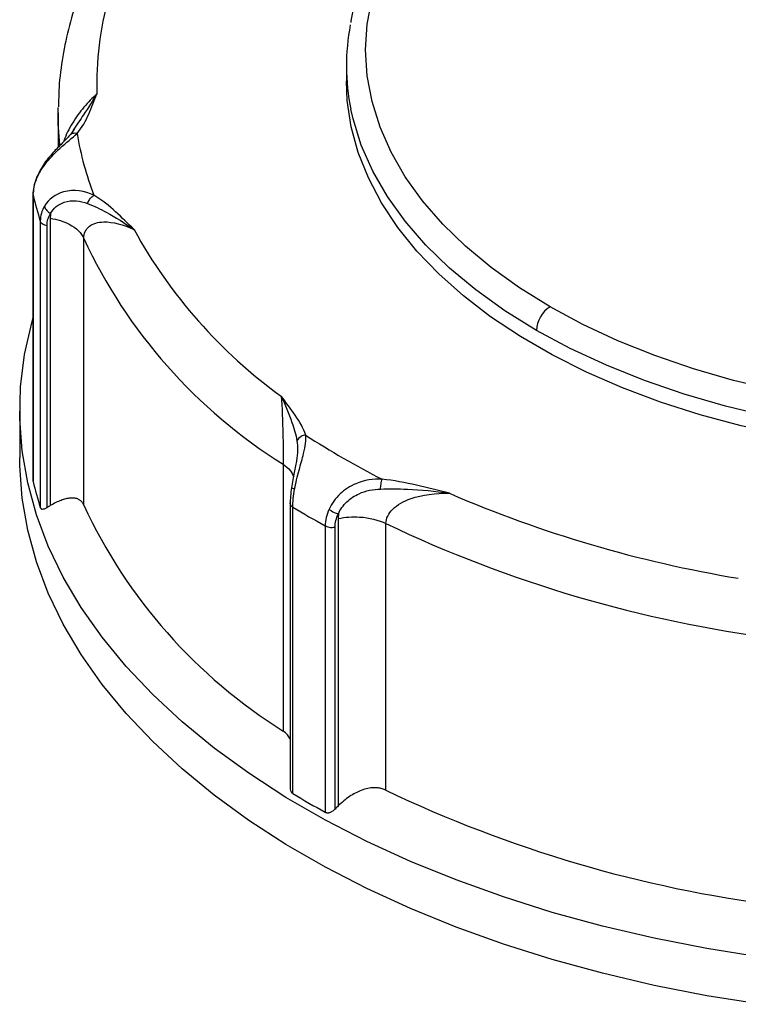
# Model space of a CAD drawing. Header units: inches. Extents: x 0 to 33, y 0 to 25.5.
# Tile 15 of 18: x 26 to 27.5, y 21.6 to 23.6. Entities that reach past the tile are written whole.
import ezdxf

# ---------------------------------------------------------------- set-up
doc = ezdxf.new("R2010")
doc.units = ezdxf.units.IN
doc.header["$LTSCALE"] = 3
doc.header["$MEASUREMENT"] = 0

msp = doc.modelspace()

# ---------------------------------------------------------------- linework, layer by layer
for p, q in [((26.6677, 23.5004), (26.6677, 23.4683)), ((26.0771, 23.404), (26.0772, 23.4148)), ((26.0771, 23.404), (26.0771, 23.3328)), ((26.1101, 23.3701), (26.1031, 23.3597)), ((26.0257, 23.2366), (26.0257, 22.6499)), ((26.0259, 22.6484), (26.0259, 23.2351)), ((26.0406, 23.1817), (26.0406, 22.595)), ((26.0611, 23.1878), (26.0611, 22.5989)), ((26.0545, 22.595), (26.0545, 23.1728)), ((26.1297, 22.5999), (26.1297, 23.1464)), ((25.9984, 22.7932), (25.9984, 22.6968)), ((26.5382, 22.6836), (26.5382, 22.1371)), ((26.5524, 22.6035), (26.5524, 22.0213)), ((26.5578, 22.009), (26.5578, 22.5957)), ((26.6241, 22.5575), (26.6241, 21.9708)), ((26.6444, 21.9772), (26.6444, 22.555)), ((26.6508, 22.5724), (26.6508, 21.9835)), ((26.7485, 22.0157), (26.7485, 22.5622))]:
    msp.add_line(p, q)
at = {"flags": 128}
for points in [[(27.0847, 23.0063), (27.022, 23.0452), (26.9642, 23.0865), (26.9117, 23.1302), (26.8648, 23.1759), (26.8236, 23.2234), (26.7883, 23.2725), (26.7593, 23.3229), (26.7365, 23.3744), (26.7202, 23.4267), (26.7103, 23.4795), (26.707, 23.5326), (26.7103, 23.5857), (26.7202, 23.6385), (26.7365, 23.6908), (26.7593, 23.7423), (26.7883, 23.7927), (26.8236, 23.8418), (26.8648, 23.8893), (26.9117, 23.935), (26.9642, 23.9787), (27.022, 24.02), (27.0847, 24.0589)], [(27.1594, 22.8726), (27.0894, 22.9077), (27.0239, 22.9456), (26.9631, 22.986), (26.9074, 23.0288), (26.8569, 23.0737), (26.812, 23.1206), (26.7729, 23.1691), (26.7397, 23.2191), (26.7127, 23.2703), (26.6919, 23.3225), (26.6775, 23.3753), (26.6694, 23.4287), (26.6677, 23.4683)], [(26.0805, 23.3382), (26.0775, 23.3814), (26.0771, 23.404)], [(27.0569, 22.958), (26.9922, 22.9981), (26.9327, 23.0408), (26.8786, 23.0857), (26.8302, 23.1328), (26.7877, 23.1818), (26.7515, 23.2324), (26.7215, 23.2843), (26.698, 23.3374), (26.6812, 23.3913), (26.6767, 23.4111)], [(27.5458, 22.8352), (27.4608, 22.8555), (27.3785, 22.8793), (27.2993, 22.9064), (27.2237, 22.9367), (27.1521, 22.9701), (27.0847, 23.0063)], [(27.5161, 21.6736), (27.4062, 21.6912), (27.2982, 21.7125), (27.1924, 21.7373), (27.0893, 21.7655), (26.9892, 21.7971), (26.8923, 21.8319), (26.799, 21.8698), (26.7097, 21.9108), (26.6245, 21.9546), (26.5438, 22.0012), (26.4679, 22.0504), (26.3969, 22.102), (26.3312, 22.1558), (26.2708, 22.2117), (26.2162, 22.2696), (26.1673, 22.3291), (26.1244, 22.3901), (26.0875, 22.4525), (26.057, 22.5159), (26.0327, 22.5803), (26.0149, 22.6454), (26.0035, 22.7109), (25.9986, 22.7767), (26.0002, 22.8426), (26.0084, 22.9083), (26.023, 22.9736), (26.0257, 22.9834)], [(28.936, 22.958), (28.8666, 22.9207), (28.7927, 22.8864), (28.7148, 22.8551), (28.6332, 22.8272), (28.5484, 22.8027), (28.4608, 22.7817), (28.3708, 22.7644), (28.2789, 22.7509), (28.1855, 22.7412), (28.0912, 22.7353), (27.9964, 22.7334), (27.9016, 22.7353), (27.8073, 22.7412), (27.714, 22.7509), (27.6221, 22.7644), (27.5321, 22.7817), (27.4444, 22.8027), (27.3596, 22.8272), (27.278, 22.8551), (27.2001, 22.8864), (27.1263, 22.9207), (27.0569, 22.958)], [(28.936, 22.9259), (28.8681, 22.8894), (28.796, 22.8557), (28.72, 22.8249), (28.6404, 22.7973), (28.5577, 22.773), (28.4723, 22.7521), (28.3845, 22.7347), (28.2949, 22.7208), (28.2038, 22.7106), (28.1117, 22.7041), (28.019, 22.7013), (27.9262, 22.7023), (27.8338, 22.707), (27.7422, 22.7154), (27.6518, 22.7275), (27.563, 22.7432), (27.4764, 22.7624), (27.3923, 22.7851), (27.3112, 22.8111), (27.2334, 22.8403), (27.1594, 22.8726)], [(27.5161, 21.5771), (27.4062, 21.5948), (27.2982, 21.616), (27.1924, 21.6408), (27.0893, 21.669), (26.9892, 21.7006), (26.8923, 21.7354), (26.799, 21.7734), (26.7097, 21.8144), (26.6245, 21.8582), (26.5438, 21.9048), (26.4679, 21.9539), (26.3969, 22.0055), (26.3312, 22.0594), (26.2708, 22.1153), (26.2162, 22.1731), (26.1673, 22.2326), (26.1244, 22.2937), (26.0875, 22.356), (26.057, 22.4195), (26.0327, 22.4839), (26.0149, 22.5489), (26.0035, 22.6145), (25.9986, 22.6803), (25.9984, 22.6968)]]:
    msp.add_lwpolyline(points, dxfattribs=at)
for centre, radius, start, end in [((26.8255, 23.4625), 0.6694, 147.6046, 181.7111), ((27.1141, 23.5004), 0.4464, 169.1929, 191.5479), ((26.7836, 23.4764), 0.6777, 189.7993, 200.885), ((26.7194, 23.3967), 0.712, 193.1139, 197.5704), ((27.1382, 23.6601), 1.0322, 208.6832, 234.1814), ((27.1087, 23.5988), 1.0784, 204.8005, 238.064), ((27.1173, 22.9553), 0.0605, 122.6055, 177.3945), ((27.5517, 24.2386), 1.781, 237.0932, 242.9121), ((26.7194, 22.81), 0.712, 193.1139, 197.5704), ((27.8857, 24.9549), 2.539, 246.633, 260.5853), ((27.1087, 23.0523), 1.0784, 204.8005, 238.064), ((27.5279, 24.1996), 1.8744, 238.834, 241.1714), ((27.884, 24.9418), 2.6366, 244.4904, 262.7279), ((27.884, 24.3953), 2.6366, 244.4904, 262.7279), ((27.5279, 23.6129), 1.8744, 238.834, 241.1714)]:
    msp.add_arc(centre, radius, start, end)
for points, knots in [([(28.9278, 24.0609), (28.9166, 24.0672), (28.8842, 24.0855), (28.8276, 24.1138), (28.757, 24.1448), (28.6831, 24.1729), (28.6061, 24.1981), (28.5266, 24.2202), (28.4448, 24.2392), (28.361, 24.2549), (28.2757, 24.2674), (28.1892, 24.2765), (28.1018, 24.2823), (28.014, 24.2846), (27.9261, 24.2836), (27.8385, 24.2792), (27.7516, 24.2714), (27.6658, 24.2603), (27.5814, 24.2459), (27.4987, 24.2282), (27.4182, 24.2073), (27.3402, 24.1834), (27.2651, 24.1564), (27.1931, 24.1266), (27.1245, 24.0939), (27.0597, 24.0586), (26.999, 24.0208), (26.9427, 23.9805), (26.8909, 23.9381), (26.844, 23.8936), (26.8022, 23.8472), (26.7658, 23.7993), (26.7349, 23.7499), (26.7095, 23.6994), (26.6905, 23.648), (26.6795, 23.6111), (26.6767, 23.5913), (26.6764, 23.589)], [0, 0, 0, 0, 0.015725, 0.045517, 0.0753, 0.105073, 0.134831, 0.164577, 0.19431, 0.224031, 0.253743, 0.283448, 0.313148, 0.342844, 0.37254, 0.402237, 0.431937, 0.461642, 0.491355, 0.521078, 0.550813, 0.580562, 0.610327, 0.640109, 0.669909, 0.699726, 0.729557, 0.759398, 0.789235, 0.819054, 0.848833, 0.878544, 0.90816, 0.937648, 0.96699, 0.996176, 1, 1, 1, 1]), ([(26.2282, 23.8509), (26.223, 23.8436), (26.2041, 23.8167), (26.1753, 23.769), (26.1441, 23.7078), (26.1188, 23.6455), (26.0993, 23.5826), (26.0859, 23.5193), (26.0785, 23.4636), (26.0781, 23.429), (26.0779, 23.4157)], [0, 0, 0, 0, 0.054136, 0.198855, 0.343008, 0.486351, 0.628857, 0.770575, 0.911632, 1, 1, 1, 1]), ([(26.1564, 23.4425), (26.1475, 23.434), (26.1304, 23.4176), (26.1098, 23.3895), (26.0968, 23.3655), (26.0907, 23.3524), (26.0889, 23.3456), (26.0887, 23.3447)], [0, 0, 0, 0, 0.357299, 0.686871, 0.841027, 0.977794, 1, 1, 1, 1]), ([(26.1564, 23.4425), (26.1477, 23.4286), (26.1329, 23.4052), (26.1152, 23.379), (26.1079, 23.3684)], [0, 0, 0, 0, 0.5925093, 1, 1, 1, 1]), ([(26.1158, 23.3611), (26.1266, 23.3738), (26.1338, 23.3874), (26.1461, 23.4148), (26.1511, 23.4287), (26.1564, 23.4425)], [0, 0, 0, 0, 0.5, 0.5, 1, 1, 1, 1]), ([(26.1158, 23.3611), (26.1141, 23.3614), (26.1107, 23.3621), (26.1061, 23.3615), (26.1038, 23.3601), (26.1028, 23.3594)], [0, 0, 0, 0, 0.351066, 0.701792, 1, 1, 1, 1]), ([(26.0336, 23.2697), (26.0386, 23.2814), (26.0532, 23.3042), (26.0858, 23.3365), (26.1065, 23.3525), (26.1158, 23.3611)], [-0.2906995, -0.2906995, -0.2906995, -0.2906995, -0.2076425, -0.1245855, 0, 0, 0, 0]), ([(26.1031, 23.3597), (26.0981, 23.3545), (26.088, 23.3439), (26.0685, 23.3245), (26.0479, 23.3007), (26.0385, 23.2822), (26.0337, 23.2728)], [0, 0, 0, 0, 0.233035, 0.47608, 0.73207, 1, 1, 1, 1]), ([(26.0337, 23.2728), (26.0316, 23.2671), (26.0273, 23.2556), (26.0266, 23.2445), (26.0262, 23.239)], [0, 0, 0, 0, 0.497201, 1, 1, 1, 1]), ([(26.0336, 23.2697), (26.0333, 23.2705), (26.0328, 23.2717), (26.0336, 23.2724), (26.0338, 23.2727)], [0, 0, 0, 0, 0.6268133, 1, 1, 1, 1]), ([(26.1504, 23.2348), (26.1325, 23.2435), (26.0918, 23.2507), (26.0577, 23.2268), (26.0492, 23.2128)], [0, 0, 0, 0, 0.1659886, 0.2904801, 0.2904801, 0.2904801, 0.2904801]), ([(26.0259, 23.2351), (26.0257, 23.2362), (26.0255, 23.2375), (26.0262, 23.2387), (26.0263, 23.2389)], [0, 0, 0, 0, 0.816925, 1, 1, 1, 1]), ([(26.0615, 23.1974), (26.0674, 23.2084), (26.0919, 23.2275), (26.1227, 23.2235), (26.1374, 23.2177)], [0, 0, 0, 0, 0.1244915, 0.2904801, 0.2904801, 0.2904801, 0.2904801]), ([(26.1374, 23.2177), (26.1384, 23.2207), (26.1418, 23.2278), (26.1473, 23.233), (26.1504, 23.2348)], [0, 0, 0, 0, 0.428571, 1, 1, 1, 1]), ([(26.2326, 23.1646), (26.2202, 23.1768), (26.208, 23.1891), (26.1817, 23.213), (26.1675, 23.2246), (26.1504, 23.2348)], [0, 0, 0, 0, 0.5, 0.5, 1, 1, 1, 1]), ([(26.0492, 23.2128), (26.0497, 23.2097), (26.0527, 23.2038), (26.0587, 23.199), (26.0615, 23.1974)], [0, 0, 0, 0, 0.571429, 1, 1, 1, 1]), ([(26.1374, 23.2177), (26.144, 23.2152), (26.1569, 23.2096), (26.1884, 23.1939), (26.2134, 23.1781), (26.2323, 23.1648), (26.2325, 23.1647), (26.2326, 23.1646)], [-0.0017263, -0.0017263, -0.0017263, -0.0017263, 0.0725612, 0.1468487, 0.3697113, 0.3697113, 0.3714376, 0.3714376, 0.3714376, 0.3714376]), ([(26.0406, 23.1817), (26.0411, 23.18), (26.0442, 23.176), (26.0505, 23.1735), (26.0545, 23.1728)], [0, 0, 0, 0, 0.428571, 1, 1, 1, 1]), ([(26.0611, 23.1878), (26.0754, 23.1855), (26.1065, 23.1755), (26.1251, 23.1575), (26.1297, 23.1464)], [0, 0, 0, 0, 0.428571, 1, 1, 1, 1]), ([(26.1297, 23.1464), (26.1297, 23.1568), (26.1379, 23.1741), (26.1742, 23.1844), (26.2105, 23.1748), (26.2326, 23.1646)], [-0.7635183, -0.7635183, -0.7635183, -0.7635183, -0.5453702, -0.3272221, 0, 0, 0, 0]), ([(26.5842, 22.7434), (26.5799, 22.7573), (26.5719, 22.7708), (26.5539, 22.7972), (26.5439, 22.8101), (26.5341, 22.823)], [0, 0, 0, 0, 0.5, 0.5, 1, 1, 1, 1]), ([(26.5341, 22.823), (26.5358, 22.8012), (26.5373, 22.7653), (26.5381, 22.7139), (26.5382, 22.694), (26.5382, 22.6836)], [0, 0, 0, 0, 0.4363025, 0.5453782, 0.7635295, 0.7635295, 0.7635295, 0.7635295]), ([(26.5341, 22.823), (26.5342, 22.8229), (26.5342, 22.8228), (26.5417, 22.8061), (26.552, 22.782), (26.5623, 22.7503), (26.5653, 22.7379), (26.5663, 22.7318)], [-0.3731658, -0.3731658, -0.3731658, -0.3731658, -0.3714421, -0.3714421, -0.1485768, -0.0742884, 0, 0, 0, 0]), ([(26.5615, 22.6324), (26.5639, 22.6454), (26.5706, 22.6723), (26.5825, 22.7129), (26.5854, 22.7333), (26.5842, 22.7434)], [-0.2906995, -0.2906995, -0.2906995, -0.2906995, -0.2076425, -0.1245855, 0, 0, 0, 0]), ([(26.5842, 22.7434), (26.5809, 22.7431), (26.5734, 22.7407), (26.568, 22.7353), (26.5663, 22.7318)], [0, 0, 0, 0, 0.428571, 1, 1, 1, 1]), ([(26.5663, 22.7318), (26.567, 22.7257), (26.5684, 22.7134), (26.5663, 22.6981), (26.5653, 22.6905)], [0, 0, 0, 0, 0.502796, 1, 1, 1, 1]), ([(26.5382, 22.6836), (26.5435, 22.6795), (26.5535, 22.6718), (26.5576, 22.6625), (26.5596, 22.658)], [0, 0, 0, 0, 0.523337, 1, 1, 1, 1]), ([(26.5657, 22.6932), (26.5642, 22.6847), (26.5618, 22.6717), (26.5578, 22.6516), (26.5561, 22.641), (26.5552, 22.6356)], [0, 0, 0, 0, 0.479084, 0.734701, 1, 1, 1, 1]), ([(26.5552, 22.6356), (26.5544, 22.6298), (26.5528, 22.618), (26.5526, 22.6076), (26.5525, 22.6024)], [0, 0, 0, 0, 0.498745, 1, 1, 1, 1]), ([(26.5615, 22.6324), (26.5602, 22.6328), (26.5577, 22.6337), (26.5557, 22.6349), (26.5555, 22.6354), (26.5554, 22.6356)], [0, 0, 0, 0, 0.397608, 0.794851, 1, 1, 1, 1]), ([(26.7407, 22.653), (26.7232, 22.6537), (26.6919, 22.6496), (26.6529, 22.6246), (26.6373, 22.603), (26.6321, 22.5917)], [0, 0, 0, 0, 0.1244915, 0.2074858, 0.2904801, 0.2904801, 0.2904801, 0.2904801]), ([(26.7376, 22.6329), (26.7378, 22.6361), (26.7387, 22.644), (26.74, 22.6505), (26.7407, 22.653)], [0, 0, 0, 0, 0.428571, 1, 1, 1, 1]), ([(26.8787, 22.6241), (26.8562, 22.6298), (26.8339, 22.6356), (26.7882, 22.6459), (26.7649, 22.6506), (26.7407, 22.653)], [0, 0, 0, 0, 0.5, 0.5, 1, 1, 1, 1]), ([(26.6512, 22.5821), (26.6551, 22.591), (26.6668, 22.6078), (26.6972, 22.6278), (26.7227, 22.6324), (26.7376, 22.6329)], [0, 0, 0, 0, 0.0829943, 0.1659886, 0.2904801, 0.2904801, 0.2904801, 0.2904801]), ([(26.7376, 22.6329), (26.7465, 22.6333), (26.7646, 22.6335), (26.811, 22.6324), (26.8494, 22.6285), (26.8782, 22.6242), (26.8785, 22.6242), (26.8787, 22.6241)], [-0.0017264, -0.0017264, -0.0017264, -0.0017264, 0.0725611, 0.1468486, 0.369711, 0.369711, 0.3714374, 0.3714374, 0.3714374, 0.3714374]), ([(26.7485, 22.5622), (26.7485, 22.5726), (26.7587, 22.5933), (26.8043, 22.619), (26.8504, 22.6249), (26.8787, 22.6241)], [-0.7635199, -0.7635199, -0.7635199, -0.7635199, -0.5453713, -0.3272228, 0, 0, 0, 0]), ([(26.1297, 22.5999), (26.1293, 22.6008), (26.1285, 22.6025), (26.1271, 22.6049), (26.1254, 22.607), (26.1235, 22.6088), (26.1213, 22.6104), (26.1175, 22.6126), (26.1113, 22.6145), (26.1024, 22.6146), (26.0928, 22.613), (26.0829, 22.6099), (26.0723, 22.6053), (26.0649, 22.6011), (26.0611, 22.5989)], [0, 0, 0, 0, 0.040416, 0.080849, 0.121517, 0.162634, 0.204409, 0.247038, 0.36973, 0.500321, 0.618073, 0.739495, 0.8663, 1, 1, 1, 1]), ([(26.5578, 22.5957), (26.5567, 22.5965), (26.5544, 22.5981), (26.5527, 22.6012), (26.5521, 22.6035), (26.5525, 22.6046), (26.5526, 22.6048)], [0, 0, 0, 0, 0.318628, 0.637256, 0.955884, 1, 1, 1, 1]), ([(26.0406, 22.595), (26.0407, 22.5947), (26.041, 22.5939), (26.0418, 22.593), (26.0427, 22.5923), (26.0439, 22.5919), (26.046, 22.5917), (26.0495, 22.5924), (26.0528, 22.5941), (26.0545, 22.595)], [0, 0, 0, 0, 0.086077, 0.174034, 0.26482, 0.359303, 0.458253, 0.704582, 1, 1, 1, 1]), ([(26.6321, 22.5917), (26.6349, 22.5892), (26.6415, 22.5851), (26.6485, 22.5827), (26.6512, 22.5821)], [0, 0, 0, 0, 0.571429, 1, 1, 1, 1]), ([(26.6508, 22.5724), (26.6648, 22.5754), (26.7001, 22.5779), (26.7334, 22.5696), (26.7485, 22.5622)], [0, 0, 0, 0, 0.428571, 1, 1, 1, 1]), ([(26.6241, 22.5575), (26.6263, 22.5562), (26.6328, 22.554), (26.6405, 22.5542), (26.6444, 22.555)], [0, 0, 0, 0, 0.428571, 1, 1, 1, 1]), ([(26.5524, 22.1211), (26.5506, 22.124), (26.5468, 22.1304), (26.5412, 22.1347), (26.5382, 22.1371)], [0, 0, 0, 0, 0.462095, 1, 1, 1, 1]), ([(26.5525, 22.0213), (26.5525, 22.0201), (26.5525, 22.0169), (26.5538, 22.0132), (26.5559, 22.0104), (26.5572, 22.0094), (26.5578, 22.009)], [0, 0, 0, 0, 0.234343, 0.632739, 0.819529, 1, 1, 1, 1]), ([(26.7485, 22.0157), (26.7472, 22.0163), (26.7448, 22.0174), (26.7409, 22.0187), (26.7369, 22.0198), (26.7328, 22.0205), (26.7285, 22.0209), (26.7213, 22.021), (26.7109, 22.0198), (26.698, 22.0158), (26.6856, 22.0101), (26.6737, 22.0029), (26.662, 21.9941), (26.6546, 21.9871), (26.6508, 21.9835)], [0, 0, 0, 0, 0.040416, 0.080849, 0.121517, 0.162634, 0.204409, 0.247038, 0.36973, 0.500321, 0.618073, 0.739495, 0.8663, 1, 1, 1, 1]), ([(26.6241, 21.9708), (26.6246, 21.9705), (26.6257, 21.97), (26.6275, 21.9696), (26.6294, 21.9695), (26.6315, 21.9697), (26.6347, 21.9705), (26.6392, 21.9727), (26.6426, 21.9756), (26.6444, 21.9772)], [0, 0, 0, 0, 0.086077, 0.174034, 0.26482, 0.359303, 0.458253, 0.704582, 1, 1, 1, 1])]:
    msp.add_open_spline(points, degree=3, knots=knots)
for points in [[(26.0259, 23.2351), (26.0259, 23.2462), (26.0286, 23.2582), (26.0336, 23.2697)], [(26.0492, 23.2128), (26.0436, 23.2035), (26.0406, 23.1928), (26.0406, 23.1817)], [(26.0545, 23.1728), (26.0545, 23.1817), (26.057, 23.1902), (26.0615, 23.1974)], [(26.0616, 23.1973), (26.0613, 23.1942), (26.0611, 23.191), (26.0611, 23.1878)], [(26.5578, 22.5957), (26.5578, 22.6067), (26.5591, 22.6195), (26.5615, 22.6324)], [(26.0611, 22.5989), (26.0589, 22.5976), (26.0567, 22.5963), (26.0545, 22.595)], [(26.6321, 22.5917), (26.6269, 22.5803), (26.6241, 22.5685), (26.6241, 22.5575)], [(26.6444, 22.555), (26.6444, 22.5638), (26.6468, 22.5732), (26.6512, 22.5821)], [(26.6513, 22.5821), (26.651, 22.5788), (26.6508, 22.5756), (26.6508, 22.5724)], [(26.6508, 21.9835), (26.6487, 21.9814), (26.6465, 21.9793), (26.6444, 21.9772)]]:
    msp.add_open_spline(points, degree=3)

doc.saveas('drawing.dxf')
